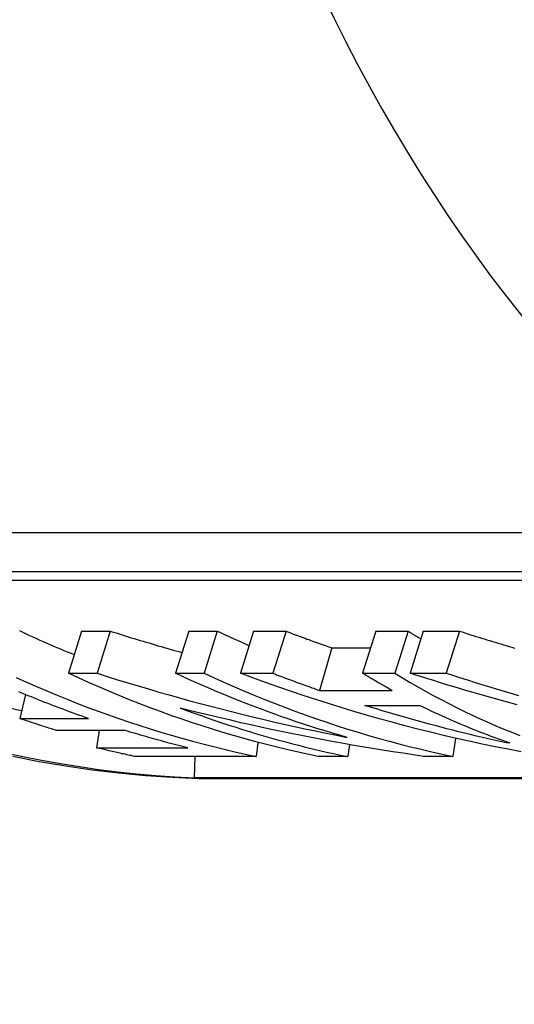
# Model space of a CAD drawing. Header units: millimetres. Extents: x 93 to 376, y -75 to 291.
# Tile 9 of 19: x 145.01 to 150.51, y 237.37 to 248.3. Entities that reach past the tile are written whole.
import ezdxf

# ---------------------------------------------------------------- set-up
doc = ezdxf.new("R2010")
doc.units = ezdxf.units.MM
doc.layers.add('Detail', color=2, linetype='Continuous')

msp = doc.modelspace()

# ---------------------------------------------------------------- linework, layer by layer
at = {"layer": 'Detail'}
for p, q in [((140.414, 242.608), (152.46, 242.608)), ((152.258, 242.173), (140.212, 242.173)), ((140.46, 242.078), (152.297, 242.078)), ((145.701, 241.513), (145.554, 241.046)), ((145.701, 241.513), (146.019, 241.513)), ((146.019, 241.513), (145.872, 241.046)), ((146.89, 241.513), (146.744, 241.046)), ((146.89, 241.513), (147.208, 241.513)), ((147.208, 241.513), (147.062, 241.046)), ((147.611, 241.513), (147.464, 241.046)), ((147.611, 241.513), (147.971, 241.513)), ((147.971, 241.513), (147.824, 241.046)), ((148.967, 241.513), (148.821, 241.046)), ((148.967, 241.513), (149.328, 241.513)), ((149.328, 241.513), (149.181, 241.046)), ((149.495, 241.513), (149.349, 241.046)), ((149.495, 241.513), (149.897, 241.513)), ((149.897, 241.513), (149.751, 241.046)), ((148.479, 241.328), (148.344, 240.856)), ((148.479, 241.328), (148.909, 241.328)), ((145.554, 241.046), (145.872, 241.046)), ((146.744, 241.046), (147.062, 241.046)), ((147.464, 241.046), (147.824, 241.046)), ((148.821, 241.046), (149.181, 241.046)), ((149.349, 241.046), (149.751, 241.046)), ((148.344, 240.856), (149.149, 240.856)), ((145.078, 240.81), (145.016, 240.544)), ((148.845, 240.69), (149.457, 240.69)), ((145.016, 240.544), (145.778, 240.544)), ((146.183, 240.412), (145.42, 240.412)), ((145.897, 240.412), (145.865, 240.22)), ((149.852, 240.326), (149.824, 240.124)), ((145.865, 240.22), (146.879, 240.22)), ((147.659, 240.279), (147.638, 240.124)), ((148.674, 240.255), (148.656, 240.122)), ((150.418, 240.288), (150.415, 240.275)), ((150.457, 240.275), (150.415, 240.275)), ((147.638, 240.124), (146.289, 240.124)), ((146.957, 240.124), (146.95, 239.886)), ((148.656, 240.122), (148.329, 240.122)), ((149.824, 240.124), (149.497, 240.124)), ((158.416, 239.886), (146.95, 239.886)), ((147.002, 239.88), (158.441, 239.88))]:
    msp.add_line(p, q, dxfattribs=at)
at = {"layer": 'Detail', "flags": 128}
for points in [[(146.019, 241.513), (146.052, 241.503), (146.085, 241.493), (146.118, 241.482), (146.151, 241.472), (146.184, 241.462), (146.217, 241.452), (146.25, 241.441), (146.284, 241.431), (146.317, 241.421), (146.35, 241.411), (146.383, 241.401), (146.416, 241.391), (146.45, 241.382), (146.483, 241.372), (146.516, 241.362), (146.549, 241.352), (146.583, 241.343), (146.616, 241.333), (146.649, 241.323), (146.682, 241.314), (146.716, 241.304), (146.749, 241.295), (146.782, 241.286), (146.816, 241.276)], [(147.971, 241.513), (147.992, 241.505), (148.013, 241.497), (148.034, 241.489), (148.055, 241.481), (148.076, 241.473), (148.097, 241.465), (148.118, 241.458), (148.14, 241.45), (148.161, 241.442), (148.182, 241.434), (148.203, 241.426), (148.224, 241.419), (148.245, 241.411), (148.266, 241.403), (148.288, 241.396), (148.309, 241.388), (148.33, 241.38), (148.351, 241.373), (148.372, 241.365), (148.394, 241.358), (148.415, 241.35), (148.436, 241.343), (148.457, 241.335), (148.479, 241.328)], [(149.328, 241.513), (149.334, 241.51), (149.339, 241.506), (149.345, 241.502), (149.351, 241.499), (149.357, 241.495), (149.363, 241.491), (149.369, 241.488), (149.375, 241.484), (149.38, 241.481), (149.386, 241.477), (149.392, 241.473), (149.398, 241.47), (149.404, 241.466), (149.41, 241.463), (149.415, 241.459), (149.421, 241.456), (149.427, 241.452), (149.433, 241.448), (149.439, 241.445), (149.445, 241.441), (149.451, 241.438), (149.457, 241.434), (149.462, 241.431), (149.468, 241.427)], [(149.897, 241.513), (149.928, 241.504), (149.958, 241.494), (149.989, 241.484), (150.019, 241.474), (150.05, 241.465), (150.08, 241.455), (150.111, 241.446), (150.141, 241.436), (150.172, 241.427), (150.202, 241.417), (150.233, 241.408), (150.264, 241.399), (150.294, 241.39), (150.325, 241.38), (150.355, 241.371), (150.386, 241.362), (150.417, 241.353), (150.447, 241.344), (150.478, 241.335), (150.509, 241.326)], [(144.976, 241), (145.088, 240.949), (145.201, 240.899), (145.315, 240.851), (145.428, 240.803), (145.542, 240.757), (145.656, 240.712), (145.771, 240.668), (145.886, 240.625), (146.001, 240.584), (146.116, 240.543), (146.232, 240.504), (146.348, 240.466), (146.464, 240.429), (146.58, 240.393), (146.697, 240.358), (146.814, 240.325), (146.931, 240.293), (147.048, 240.262), (147.166, 240.232), (147.283, 240.203), (147.401, 240.176), (147.519, 240.149), (147.638, 240.124)], [(148.329, 240.122), (148.211, 240.147), (148.092, 240.173), (147.975, 240.2), (147.857, 240.229), (147.739, 240.259), (147.622, 240.289), (147.505, 240.322), (147.388, 240.355), (147.271, 240.389), (147.155, 240.425), (147.039, 240.462), (146.923, 240.5), (146.807, 240.539), (146.692, 240.579), (146.577, 240.621), (146.462, 240.664), (146.347, 240.707), (146.233, 240.752), (146.119, 240.799), (146.005, 240.846), (145.892, 240.894), (145.779, 240.944), (145.666, 240.995), (145.554, 241.046)], [(145.872, 241.046), (145.986, 241.01), (146.1, 240.975), (146.215, 240.94), (146.329, 240.906), (146.444, 240.872), (146.559, 240.838), (146.674, 240.806), (146.789, 240.774), (146.904, 240.742), (147.019, 240.711), (147.135, 240.68), (147.251, 240.65), (147.366, 240.621), (147.482, 240.592), (147.599, 240.564), (147.715, 240.536), (147.831, 240.509), (147.948, 240.482), (148.064, 240.456), (148.181, 240.431), (148.298, 240.406), (148.415, 240.381), (148.532, 240.358), (148.649, 240.334)], [(148.649, 240.334), (148.568, 240.358), (148.487, 240.381), (148.407, 240.406), (148.326, 240.431), (148.246, 240.456), (148.165, 240.482), (148.085, 240.509), (148.005, 240.536), (147.925, 240.564), (147.846, 240.592), (147.766, 240.621), (147.686, 240.65), (147.607, 240.68), (147.528, 240.711), (147.449, 240.742), (147.37, 240.774), (147.291, 240.806), (147.212, 240.838), (147.134, 240.872), (147.055, 240.906), (146.977, 240.94), (146.899, 240.975), (146.821, 241.01), (146.744, 241.046)], [(147.062, 241.046), (147.174, 240.995), (147.286, 240.944), (147.398, 240.895), (147.511, 240.847), (147.624, 240.8), (147.737, 240.754), (147.851, 240.709), (147.965, 240.665), (148.08, 240.623), (148.194, 240.581), (148.309, 240.541), (148.424, 240.502), (148.54, 240.464), (148.655, 240.427), (148.771, 240.392), (148.887, 240.357), (149.004, 240.324), (149.12, 240.292), (149.237, 240.261), (149.354, 240.231), (149.471, 240.203), (149.589, 240.175), (149.706, 240.149), (149.824, 240.124)], [(150.582, 240.175), (150.438, 240.203), (150.294, 240.231), (150.15, 240.261), (150.006, 240.292), (149.863, 240.324), (149.72, 240.357), (149.577, 240.392), (149.434, 240.427), (149.291, 240.464), (149.149, 240.502), (149.007, 240.541), (148.865, 240.581), (148.724, 240.623), (148.583, 240.665), (148.442, 240.709), (148.301, 240.754), (148.161, 240.8), (148.021, 240.847), (147.881, 240.895), (147.742, 240.944), (147.603, 240.995), (147.464, 241.046)], [(147.824, 241.046), (147.846, 241.038), (147.867, 241.03), (147.889, 241.022), (147.911, 241.013), (147.932, 241.005), (147.954, 240.997), (147.975, 240.989), (147.997, 240.981), (148.019, 240.973), (148.04, 240.965), (148.062, 240.957), (148.084, 240.949), (148.105, 240.941), (148.127, 240.933), (148.149, 240.925), (148.17, 240.917), (148.192, 240.91), (148.214, 240.902), (148.235, 240.894), (148.257, 240.886), (148.279, 240.879), (148.301, 240.871), (148.322, 240.863), (148.344, 240.856)], [(149.149, 240.856), (149.135, 240.863), (149.121, 240.871), (149.107, 240.879), (149.094, 240.886), (149.08, 240.894), (149.066, 240.902), (149.052, 240.91), (149.039, 240.917), (149.025, 240.925), (149.011, 240.933), (148.998, 240.941), (148.984, 240.949), (148.97, 240.957), (148.957, 240.965), (148.943, 240.973), (148.93, 240.981), (148.916, 240.989), (148.902, 240.997), (148.889, 241.005), (148.875, 241.013), (148.862, 241.022), (148.848, 241.03), (148.834, 241.038), (148.821, 241.046)], [(149.181, 241.046), (149.265, 240.995), (149.35, 240.944), (149.435, 240.895), (149.52, 240.847), (149.606, 240.8), (149.692, 240.754), (149.778, 240.709), (149.864, 240.665), (149.951, 240.623), (150.038, 240.581), (150.125, 240.541), (150.213, 240.502), (150.301, 240.464), (150.389, 240.427), (150.477, 240.392), (150.566, 240.357)], [(150.539, 240.697), (150.472, 240.715), (150.405, 240.733), (150.339, 240.751), (150.273, 240.77), (150.206, 240.788), (150.14, 240.807), (150.074, 240.826), (150.008, 240.845), (149.941, 240.864), (149.875, 240.884), (149.809, 240.903), (149.743, 240.923), (149.677, 240.943), (149.612, 240.964), (149.546, 240.984), (149.48, 241.005), (149.414, 241.025), (149.349, 241.046)], [(149.751, 241.046), (149.812, 241.027), (149.874, 241.007), (149.936, 240.987), (149.997, 240.968), (150.059, 240.949), (150.121, 240.93), (150.182, 240.911), (150.244, 240.892), (150.306, 240.874), (150.368, 240.855), (150.43, 240.837), (150.492, 240.819), (150.554, 240.801)], [(145.778, 240.544), (145.743, 240.557), (145.707, 240.569), (145.672, 240.582), (145.636, 240.594), (145.601, 240.607), (145.566, 240.62), (145.53, 240.633), (145.495, 240.646), (145.46, 240.659), (145.424, 240.672), (145.389, 240.686), (145.354, 240.699), (145.319, 240.713), (145.283, 240.727), (145.248, 240.741), (145.213, 240.755), (145.178, 240.769), (145.143, 240.783), (145.108, 240.797), (145.073, 240.812), (145.038, 240.826), (145.003, 240.841)], [(146.8, 240.659), (146.876, 240.631), (146.952, 240.603), (147.029, 240.576), (147.105, 240.549), (147.181, 240.523), (147.258, 240.497), (147.335, 240.472), (147.412, 240.447), (147.489, 240.423), (147.566, 240.399), (147.643, 240.376), (147.72, 240.353), (147.798, 240.331), (147.875, 240.309), (147.953, 240.288), (148.031, 240.268), (148.109, 240.248), (148.186, 240.228), (148.264, 240.209), (148.342, 240.19), (148.421, 240.172), (148.499, 240.155), (148.577, 240.138), (148.656, 240.122)], [(149.497, 240.124), (149.384, 240.141), (149.27, 240.158), (149.157, 240.175), (149.044, 240.193), (148.931, 240.211), (148.818, 240.23), (148.705, 240.25), (148.592, 240.27), (148.479, 240.29), (148.367, 240.311), (148.254, 240.333), (148.141, 240.355), (148.029, 240.377), (147.917, 240.401), (147.805, 240.424), (147.692, 240.448), (147.581, 240.473), (147.469, 240.498), (147.357, 240.524), (147.245, 240.55), (147.134, 240.576), (147.022, 240.603), (146.911, 240.631), (146.8, 240.659)], [(150.415, 240.275), (150.349, 240.289), (150.283, 240.304), (150.217, 240.319), (150.152, 240.334), (150.086, 240.35), (150.02, 240.365), (149.954, 240.381), (149.889, 240.397), (149.823, 240.414), (149.757, 240.431), (149.692, 240.448), (149.626, 240.465), (149.561, 240.482), (149.496, 240.5), (149.43, 240.518), (149.365, 240.536), (149.3, 240.554), (149.235, 240.573), (149.17, 240.592), (149.105, 240.611), (149.04, 240.631), (148.975, 240.65), (148.91, 240.67), (148.845, 240.69)], [(149.457, 240.69), (149.498, 240.67), (149.539, 240.65), (149.58, 240.631), (149.621, 240.611), (149.663, 240.592), (149.704, 240.573), (149.745, 240.554), (149.787, 240.536), (149.828, 240.518), (149.87, 240.5), (149.911, 240.482), (149.953, 240.465), (149.995, 240.448), (150.037, 240.431), (150.078, 240.414), (150.12, 240.397), (150.162, 240.381), (150.204, 240.365), (150.246, 240.35), (150.288, 240.334), (150.331, 240.319), (150.373, 240.304), (150.415, 240.289), (150.457, 240.275)], [(145.42, 240.412), (145.403, 240.417), (145.387, 240.423), (145.37, 240.428), (145.353, 240.433), (145.336, 240.438), (145.319, 240.444), (145.302, 240.449), (145.285, 240.455), (145.268, 240.46), (145.252, 240.465), (145.235, 240.471), (145.218, 240.476), (145.201, 240.482), (145.184, 240.487), (145.167, 240.493), (145.15, 240.499), (145.134, 240.504), (145.117, 240.51), (145.1, 240.515), (145.083, 240.521), (145.066, 240.527), (145.05, 240.533), (145.033, 240.538), (145.016, 240.544)], [(146.879, 240.22), (146.85, 240.227), (146.821, 240.234), (146.792, 240.242), (146.763, 240.249), (146.733, 240.256), (146.704, 240.264), (146.675, 240.272), (146.646, 240.279), (146.617, 240.287), (146.588, 240.295), (146.559, 240.303), (146.53, 240.311), (146.501, 240.319), (146.472, 240.327), (146.443, 240.335), (146.414, 240.343), (146.385, 240.352), (146.356, 240.36), (146.327, 240.369), (146.298, 240.377), (146.269, 240.386), (146.24, 240.394), (146.211, 240.403), (146.183, 240.412)], [(146.289, 240.124), (146.271, 240.128), (146.254, 240.132), (146.236, 240.135), (146.218, 240.139), (146.2, 240.143), (146.183, 240.147), (146.165, 240.151), (146.147, 240.154), (146.13, 240.158), (146.112, 240.162), (146.094, 240.166), (146.077, 240.17), (146.059, 240.174), (146.042, 240.178), (146.024, 240.182), (146.006, 240.186), (145.989, 240.19), (145.971, 240.195), (145.953, 240.199), (145.936, 240.203), (145.918, 240.207), (145.901, 240.211), (145.883, 240.216), (145.865, 240.22)], [(144.938, 240.125), (145.23, 240.068), (145.524, 240.018), (145.819, 239.976), (146.114, 239.941), (146.409, 239.913), (146.705, 239.893), (147.002, 239.88)]]:
    msp.add_lwpolyline(points, dxfattribs=at)
at = {"layer": 'Detail'}
for centre, major_axis, start_param, end_param in [((164.874, 257.575), (0, 18), 5.30142, 9.797598), ((161.146, 257.575), (0, 18), 0, 3.141593), ((147.466, 257.575), (0, -17.7), 5.778914, 6.247618), ((150.062, 257.575), (0, -17.2), 5.916458, 5.962331), ((152.249, 257.575), (0, -17.2), 5.917326, 5.943987), ((147.466, 257.575), (0, -17.2), 6.042564, 6.109914)]:
    msp.add_ellipse(centre, major_axis=major_axis, ratio=0.819152, start_param=start_param, end_param=end_param, dxfattribs=at)

doc.saveas('drawing.dxf')
